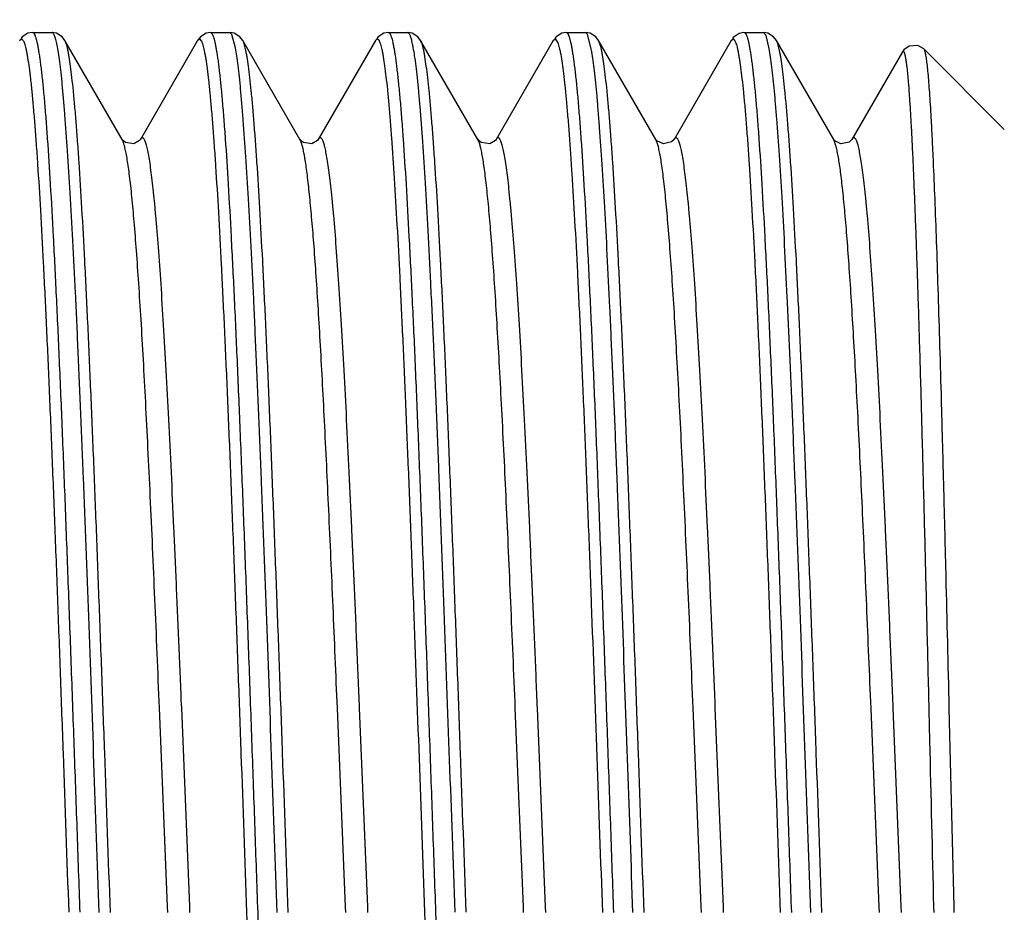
# Model space of a CAD drawing. Header units: inches. Extents: x 0 to 22, y 0 to 17.
# Tile 32 of 106: x 13.797 to 13.95, y 7.057 to 7.196. Entities that reach past the tile are written whole.
import ezdxf

# ---------------------------------------------------------------- set-up
doc = ezdxf.new("R2010")
doc.units = ezdxf.units.IN
doc.header["$LTSCALE"] = 1.21
doc.header["$MEASUREMENT"] = 0
doc.layers.get('0').update_dxf_attribs({"linetype": 'CONTINUOUS'})
doc.styles.get("Standard").update_dxf_attribs({"font": 'txt', "width": 0.95})
doc.dimstyles.new('DIMSTYLE_1', dxfattribs={"dimtxt": 0.125, "dimasz": 0.1875, "dimexe": 0.125, "dimexo": 0.0625, "dimgap": 0.0625, "dimtad": 0, "dimtih": 1, "dimtoh": 1, "dimdec": 3, "dimzin": 4, "dimdsep": 46, "dimtxsty": 'STANDARD', "dimblk": '_FILLED', "dimblk1": '_FILLED', "dimblk2": '_FILLED', "dimcen": 0.09, "dimadec": 3, "dimazin": 1, "dimtp": 0.001, "dimtm": 0.001, "dimtfac": 1, "dimtdec": 3, "dimtofl": 0, "dimtmove": 0, "dimatfit": 3, "dimldrblk": '_FILLED', "dimfxl": 1, "dimtolj": 1, "dimtzin": 4, "dimarcsym": 0})

# ---------------------------------------------------------------- blocks, each defined once
blk = doc.blocks.new('_FILLED')
at = {"color": 0, "linetype": 'BYBLOCK'}
blk.add_solid([(0, 0), (-1, 0.16667), (-1, -0.16667)], dxfattribs=at)
blk = doc.blocks.new('*D8')
at = {"color": 2, "linetype": 'CONTINUOUS'}
for p, q in [((14.48379, 7.39392), (12.57643, 7.39392)), ((12.70143, 7.39392), (12.70143, 6.81892)), ((12.70143, 5.99392), (12.70143, 6.56892)), ((14.05129, 5.99392), (12.57643, 5.99392))]:
    blk.add_line(p, q, dxfattribs=at)
at = {"color": 2, "linetype": 'CONTINUOUS', "xscale": 0.1875, "yscale": 0.1875, "zscale": 0.1875}
for p, rotation in [((12.70143, 7.39392), 90), ((12.70143, 5.99392), 270)]:
    blk.add_blockref('_FILLED', p, dxfattribs=dict(at, rotation=rotation))
at = {"color": 2, "linetype": 'CONTINUOUS', "insert": (12.70143, 6.75642), "char_height": 0.125, "width": 1.55, "attachment_point": 2, "line_spacing_factor": 0.9}
blk.add_mtext('1.400{\\ftxt.shx;\\W1.000000;\\H0.125000; }[35.56]', dxfattribs=at)

msp = doc.modelspace()

# ---------------------------------------------------------------- linework, layer by layer
at = {"color": 7, "linetype": 'CONTINUOUS'}
for p, q in [((13.79872, 7.19392), (13.80176, 7.19392)), ((13.82649, 7.19392), (13.82953, 7.19392)), ((13.82984, 7.1936), (13.82953, 7.19392)), ((13.8304, 7.19153), (13.82984, 7.1936)), ((13.85426, 7.19392), (13.8573, 7.19392)), ((13.88203, 7.19392), (13.88507, 7.19392)), ((13.88536, 7.19364), (13.88507, 7.19392)), ((13.88604, 7.1909), (13.88536, 7.19364)), ((13.9098, 7.19392), (13.91284, 7.19392)), ((13.91323, 7.19343), (13.91284, 7.19392)), ((13.79671, 7.19268), (13.79699, 7.19292)), ((13.79699, 7.19292), (13.79729, 7.19263)), ((13.8127, 7.17723), (13.80377, 7.19268)), ((13.82448, 7.19268), (13.81555, 7.17723)), ((13.82492, 7.19325), (13.82448, 7.19268)), ((13.82448, 7.19268), (13.82476, 7.19292)), ((13.82476, 7.19292), (13.82509, 7.19257)), ((13.84047, 7.17723), (13.83154, 7.19268)), ((13.85225, 7.19268), (13.84332, 7.17723)), ((13.85225, 7.19268), (13.85253, 7.19292)), ((13.86824, 7.17723), (13.85931, 7.19268)), ((13.88002, 7.19268), (13.87109, 7.17723)), ((13.88002, 7.19268), (13.8803, 7.19292)), ((13.8803, 7.19292), (13.88074, 7.1923)), ((13.89602, 7.17723), (13.88708, 7.19268)), ((13.90779, 7.19268), (13.89886, 7.17723)), ((13.90779, 7.19268), (13.90807, 7.19292)), ((13.90807, 7.19292), (13.90837, 7.19263)), ((13.91368, 7.19165), (13.91323, 7.19343)), ((13.92379, 7.17723), (13.91485, 7.19268)), ((13.93452, 7.19088), (13.92663, 7.17723)), ((13.95042, 7.17879), (13.93785, 7.19136)), ((13.81279, 7.17706), (13.8127, 7.17723)), ((13.84058, 7.17701), (13.84047, 7.17723)), ((13.84095, 7.17577), (13.84058, 7.17701)), ((13.86848, 7.17666), (13.86824, 7.17723)), ((13.89613, 7.17708), (13.89602, 7.17723)), ((13.92389, 7.17709), (13.92379, 7.17723)), ((13.92419, 7.17608), (13.92379, 7.17723)), ((13.8198, 7.05751), (13.81853, 7.0885)), ((13.82326, 7.05751), (13.822, 7.0885)), ((13.84757, 7.05748), (13.84631, 7.08847)), ((13.85104, 7.05748), (13.84977, 7.08847)), ((13.87534, 7.05749), (13.87408, 7.08845)), ((13.87881, 7.05749), (13.87754, 7.08845)), ((13.90311, 7.05751), (13.90184, 7.0885)), ((13.90658, 7.05749), (13.90531, 7.08849)), ((13.93088, 7.05748), (13.92962, 7.08844)), ((13.93434, 7.0575), (13.93308, 7.08849)), ((13.94178, 7.08843), (13.94252, 7.05751)), ((13.81984, 7.05659), (13.8198, 7.05751)), ((13.8233, 7.05659), (13.82326, 7.05751)), ((13.84761, 7.05657), (13.84757, 7.05748)), ((13.85107, 7.05657), (13.85104, 7.05748)), ((13.87538, 7.05658), (13.87534, 7.05749)), ((13.87884, 7.05658), (13.87881, 7.05749)), ((13.90315, 7.05659), (13.90311, 7.05751)), ((13.90661, 7.05658), (13.90658, 7.05749)), ((13.93092, 7.05657), (13.93088, 7.05748)), ((13.93438, 7.05659), (13.93434, 7.0575)), ((13.93937, 7.05749), (13.9394, 7.05658)), ((13.94252, 7.05751), (13.94254, 7.0566))]:
    msp.add_line(p, q, dxfattribs=at)
for points in [[(13.79867, 7.19392), (13.79801, 7.1938), (13.79711, 7.19322), (13.79693, 7.19297)], [(13.80377, 7.19268), (13.80333, 7.19325), (13.80244, 7.19381), (13.8018, 7.19392)], [(13.82645, 7.19392), (13.82581, 7.19381), (13.82492, 7.19325)], [(13.83154, 7.19268), (13.8311, 7.19325), (13.83021, 7.19381), (13.82957, 7.19392)], [(13.85422, 7.19392), (13.85358, 7.19381), (13.85269, 7.19325), (13.85247, 7.19296)], [(13.85931, 7.19268), (13.85887, 7.19325), (13.85798, 7.19381), (13.85734, 7.19392)], [(13.88199, 7.19392), (13.88135, 7.19381), (13.88046, 7.19325), (13.88024, 7.19296)], [(13.88708, 7.19268), (13.88664, 7.19325), (13.88575, 7.19381), (13.88511, 7.19392)], [(13.90975, 7.19392), (13.90901, 7.19377), (13.90812, 7.19314), (13.908, 7.19297)], [(13.91485, 7.19268), (13.91441, 7.19325), (13.91352, 7.19381), (13.91288, 7.19392)], [(13.93785, 7.19136), (13.9369, 7.19191), (13.93555, 7.19181), (13.93473, 7.19119), (13.93452, 7.19088)], [(13.81295, 7.17695), (13.81273, 7.1772), (13.8127, 7.17724)], [(13.81455, 7.17656), (13.81323, 7.17675), (13.81295, 7.17695)], [(13.81555, 7.17724), (13.81544, 7.17709), (13.81455, 7.17656)], [(13.84072, 7.17695), (13.8405, 7.1772), (13.84047, 7.17724)], [(13.84232, 7.17656), (13.841, 7.17675), (13.84072, 7.17695)], [(13.84332, 7.17724), (13.84321, 7.17709), (13.84232, 7.17656)], [(13.86849, 7.17695), (13.86827, 7.1772), (13.86824, 7.17724)], [(13.87009, 7.17656), (13.86877, 7.17675), (13.86849, 7.17695)], [(13.87109, 7.17724), (13.87098, 7.17709), (13.87009, 7.17656)], [(13.89721, 7.17652), (13.8962, 7.177), (13.89613, 7.17708)], [(13.89886, 7.17724), (13.89849, 7.17685), (13.89721, 7.17652)], [(13.92492, 7.17653), (13.92395, 7.17703), (13.92389, 7.17709)], [(13.92663, 7.17724), (13.92661, 7.17722), (13.9262, 7.17681), (13.92492, 7.17653)]]:
    msp.add_lwpolyline(points, dxfattribs=at)
for points, knots in [([(13.79872, 7.19392), (13.79882, 7.19392), (13.79893, 7.1938), (13.79901, 7.19365), (13.79907, 7.19353), (13.79913, 7.19339), (13.79921, 7.19317), (13.79931, 7.19283), (13.79942, 7.19237), (13.79953, 7.19182), (13.79965, 7.19118), (13.79976, 7.19047), (13.79988, 7.18967), (13.79999, 7.18879), (13.80015, 7.18745), (13.80035, 7.18558), (13.80058, 7.18309), (13.80081, 7.1803), (13.80113, 7.17598), (13.80152, 7.16986), (13.80197, 7.16171), (13.80243, 7.15254), (13.80289, 7.14247), (13.80335, 7.1316), (13.8038, 7.12005), (13.80426, 7.10794), (13.80472, 7.09541), (13.80518, 7.0826), (13.80564, 7.06963), (13.80594, 7.06095), (13.8061, 7.05661)], [0, 0, 0, 0, 0.002079, 0.00289, 0.003835, 0.004921, 0.006149, 0.009043, 0.012528, 0.016607, 0.021282, 0.026552, 0.032416, 0.038871, 0.045913, 0.061744, 0.079871, 0.100248, 0.122822, 0.174318, 0.233812, 0.300661, 0.374141, 0.453442, 0.537698, 0.625994, 0.717373, 0.810846, 0.905397, 1, 1, 1, 1]), ([(13.80254, 7.19196), (13.80251, 7.19211), (13.80245, 7.1924), (13.80235, 7.1928), (13.80226, 7.19313), (13.80216, 7.19341), (13.80207, 7.19363), (13.80198, 7.19377), (13.80191, 7.19385), (13.80186, 7.19389), (13.80181, 7.19391), (13.80178, 7.19392), (13.80176, 7.19392)], [0, 0, 0, 0, 0.215171, 0.403205, 0.564258, 0.698637, 0.806958, 0.890513, 0.923878, 0.952432, 0.977263, 1, 1, 1, 1]), ([(13.82649, 7.19392), (13.82659, 7.19392), (13.8267, 7.1938), (13.82678, 7.19365), (13.82684, 7.19353), (13.8269, 7.19339), (13.82698, 7.19317), (13.82708, 7.19283), (13.82719, 7.19237), (13.8273, 7.19182), (13.82742, 7.19118), (13.82753, 7.19047), (13.82765, 7.18967), (13.82776, 7.18878), (13.82792, 7.18745), (13.82812, 7.18558), (13.82835, 7.18309), (13.82858, 7.1803), (13.8289, 7.17598), (13.82929, 7.16986), (13.82974, 7.16171), (13.8302, 7.15256), (13.83066, 7.14249), (13.83111, 7.13162), (13.83157, 7.12008), (13.83203, 7.10797), (13.83249, 7.09544), (13.83295, 7.08262), (13.83341, 7.06964), (13.83371, 7.06096), (13.83387, 7.05662)], [0, 0, 0, 0, 0.00208, 0.00289, 0.003836, 0.004921, 0.00615, 0.009045, 0.01253, 0.01661, 0.021285, 0.026556, 0.032421, 0.038876, 0.045919, 0.061751, 0.079878, 0.100254, 0.122825, 0.174307, 0.233774, 0.300585, 0.374019, 0.453282, 0.537516, 0.62581, 0.717207, 0.810716, 0.905323, 1, 1, 1, 1]), ([(13.85426, 7.19392), (13.85436, 7.19392), (13.85447, 7.1938), (13.85455, 7.19365), (13.85461, 7.19353), (13.85467, 7.19339), (13.85475, 7.19317), (13.85485, 7.19283), (13.85496, 7.19237), (13.85507, 7.19182), (13.85519, 7.19118), (13.8553, 7.19047), (13.85542, 7.18967), (13.85553, 7.18879), (13.85569, 7.18745), (13.85589, 7.18558), (13.85612, 7.1831), (13.85635, 7.1803), (13.85667, 7.17598), (13.85706, 7.16987), (13.85751, 7.16172), (13.85797, 7.15256), (13.85843, 7.14249), (13.85888, 7.13162), (13.85934, 7.12007), (13.8598, 7.10796), (13.86026, 7.09542), (13.86072, 7.0826), (13.86118, 7.06964), (13.86148, 7.06096), (13.86164, 7.05662)], [0, 0, 0, 0, 0.002079, 0.002889, 0.003834, 0.004919, 0.006148, 0.009041, 0.012524, 0.016602, 0.021275, 0.026544, 0.032405, 0.038858, 0.045897, 0.061723, 0.079843, 0.100212, 0.122777, 0.174251, 0.233719, 0.300544, 0.374005, 0.453308, 0.537583, 0.625908, 0.717317, 0.810814, 0.905384, 1, 1, 1, 1]), ([(13.85795, 7.19256), (13.85793, 7.19267), (13.85788, 7.19287), (13.85779, 7.19314), (13.85771, 7.19338), (13.85763, 7.19357), (13.85755, 7.19372), (13.85747, 7.19383), (13.85739, 7.1939), (13.85733, 7.19392), (13.8573, 7.19392)], [0, 0, 0, 0, 0.210108, 0.394174, 0.552469, 0.685479, 0.794056, 0.879811, 0.946082, 1, 1, 1, 1]), ([(13.88203, 7.19392), (13.88213, 7.19392), (13.88224, 7.1938), (13.88232, 7.19365), (13.88238, 7.19353), (13.88244, 7.19339), (13.88252, 7.19317), (13.88262, 7.19283), (13.88273, 7.19237), (13.88284, 7.19181), (13.88296, 7.19118), (13.88307, 7.19046), (13.88319, 7.18966), (13.8833, 7.18878), (13.88346, 7.18744), (13.88366, 7.18557), (13.88389, 7.18308), (13.88412, 7.18029), (13.88444, 7.17596), (13.88483, 7.16984), (13.88528, 7.16169), (13.88574, 7.15254), (13.8862, 7.14247), (13.88666, 7.1316), (13.88711, 7.12005), (13.88757, 7.10794), (13.88803, 7.09541), (13.88849, 7.08259), (13.88895, 7.06962), (13.88925, 7.06094), (13.88941, 7.0566)], [0, 0, 0, 0, 0.00208, 0.002891, 0.003837, 0.004923, 0.006153, 0.009049, 0.012536, 0.016618, 0.021296, 0.02657, 0.032438, 0.038897, 0.045944, 0.061786, 0.079922, 0.100308, 0.122889, 0.174389, 0.233871, 0.300695, 0.374139, 0.453406, 0.537638, 0.625922, 0.717301, 0.810783, 0.905357, 1, 1, 1, 1]), ([(13.9098, 7.19392), (13.9099, 7.19392), (13.91001, 7.1938), (13.91009, 7.19365), (13.91015, 7.19353), (13.91021, 7.19339), (13.91029, 7.19317), (13.91039, 7.19283), (13.9105, 7.19237), (13.91061, 7.19182), (13.91073, 7.19118), (13.91084, 7.19047), (13.91096, 7.18967), (13.91107, 7.18879), (13.91123, 7.18745), (13.91143, 7.18558), (13.91166, 7.1831), (13.91189, 7.1803), (13.91221, 7.17598), (13.9126, 7.16986), (13.91305, 7.16171), (13.91351, 7.15255), (13.91397, 7.14248), (13.91443, 7.13161), (13.91488, 7.12005), (13.91534, 7.10794), (13.9158, 7.09541), (13.91626, 7.08259), (13.91672, 7.06962), (13.91702, 7.06094), (13.91718, 7.0566)], [0, 0, 0, 0, 0.002079, 0.002889, 0.003834, 0.004919, 0.006148, 0.009041, 0.012524, 0.016602, 0.021275, 0.026544, 0.032406, 0.038858, 0.045898, 0.061724, 0.079845, 0.100215, 0.122782, 0.174261, 0.233737, 0.300568, 0.374033, 0.453332, 0.5376, 0.625918, 0.717322, 0.810817, 0.905385, 1, 1, 1, 1]), ([(13.79729, 7.19263), (13.79733, 7.19254), (13.79741, 7.19235), (13.79752, 7.19202), (13.79763, 7.19162), (13.79774, 7.19113), (13.79785, 7.19057), (13.798, 7.18968), (13.79819, 7.18837), (13.79841, 7.18657), (13.79863, 7.18448), (13.79885, 7.1821), (13.79907, 7.17944), (13.79929, 7.1765), (13.7996, 7.17205), (13.79997, 7.16585), (13.80041, 7.1577), (13.80085, 7.14866), (13.80129, 7.13882), (13.80173, 7.12829), (13.80217, 7.11716), (13.80261, 7.10555), (13.80305, 7.09357), (13.80363, 7.07722), (13.80407, 7.06487), (13.80437, 7.05661)], [0, 0, 0, 0, 0.002018, 0.004565, 0.007652, 0.011287, 0.015471, 0.020203, 0.031313, 0.044598, 0.060033, 0.077582, 0.097205, 0.118855, 0.14248, 0.195417, 0.255498, 0.322121, 0.394619, 0.472259, 0.55426, 0.639805, 0.72804, 0.818085, 1, 1, 1, 1]), ([(13.81088, 7.05659), (13.81058, 7.06489), (13.81014, 7.0773), (13.80955, 7.09373), (13.8091, 7.10576), (13.80866, 7.11741), (13.80822, 7.12858), (13.80778, 7.13914), (13.80734, 7.14899), (13.8069, 7.15804), (13.80646, 7.16618), (13.80608, 7.17237), (13.80577, 7.1768), (13.80555, 7.17973), (13.80533, 7.18237), (13.80511, 7.18473), (13.80489, 7.1868), (13.80467, 7.18857), (13.80448, 7.18985), (13.80433, 7.19072), (13.80422, 7.19127), (13.80411, 7.19173), (13.804, 7.19212), (13.80389, 7.19243), (13.80381, 7.19261), (13.80377, 7.19268)], [0, 0, 0, 0, 0.182727, 0.27314, 0.361702, 0.447521, 0.529733, 0.607511, 0.680074, 0.746691, 0.806694, 0.859482, 0.883003, 0.90453, 0.924008, 0.941391, 0.956637, 0.969712, 0.98059, 0.9852, 0.989256, 0.992758, 0.995711, 0.99812, 1, 1, 1, 1]), ([(13.82509, 7.19257), (13.82513, 7.19248), (13.82521, 7.19228), (13.82532, 7.19193), (13.82543, 7.19151), (13.82554, 7.19101), (13.82565, 7.19043), (13.8258, 7.18952), (13.82599, 7.18819), (13.82621, 7.18637), (13.82642, 7.18425), (13.82664, 7.18185), (13.82686, 7.17918), (13.82708, 7.17622), (13.82738, 7.17176), (13.82776, 7.16556), (13.82819, 7.15741), (13.82863, 7.14839), (13.82907, 7.13857), (13.82951, 7.12806), (13.82994, 7.11697), (13.83038, 7.10539), (13.83082, 7.09345), (13.83141, 7.07716), (13.83184, 7.06485), (13.83214, 7.05662)], [0, 0, 0, 0, 0.002139, 0.004807, 0.008013, 0.011764, 0.016059, 0.0209, 0.032212, 0.045682, 0.061282, 0.078977, 0.098725, 0.120479, 0.144186, 0.197223, 0.257317, 0.323877, 0.396245, 0.473706, 0.555495, 0.640804, 0.728788, 0.818577, 1, 1, 1, 1]), ([(13.83865, 7.0566), (13.83835, 7.06489), (13.83791, 7.0773), (13.83732, 7.09373), (13.83687, 7.10576), (13.83643, 7.11742), (13.83599, 7.12859), (13.83555, 7.13915), (13.83511, 7.14901), (13.83467, 7.15805), (13.83423, 7.16619), (13.83385, 7.17238), (13.83354, 7.17681), (13.83332, 7.17973), (13.8331, 7.18238), (13.83288, 7.18474), (13.83266, 7.1868), (13.83244, 7.18857), (13.83225, 7.18985), (13.8321, 7.19073), (13.83199, 7.19127), (13.83188, 7.19173), (13.83177, 7.19212), (13.83166, 7.19243), (13.83158, 7.19261), (13.83154, 7.19268)], [0, 0, 0, 0, 0.182681, 0.273102, 0.36169, 0.447541, 0.529784, 0.607585, 0.680157, 0.746773, 0.806768, 0.859543, 0.883056, 0.904574, 0.924043, 0.941418, 0.956657, 0.969727, 0.980599, 0.985207, 0.989261, 0.992762, 0.995712, 0.99812, 1, 1, 1, 1]), ([(13.85253, 7.19292), (13.85255, 7.19292), (13.8526, 7.19291), (13.85266, 7.19286), (13.85273, 7.1928), (13.85279, 7.1927), (13.85285, 7.19259), (13.85294, 7.19238), (13.853, 7.19221), (13.85304, 7.19209)], [0, 0, 0, 0, 0.064261, 0.138166, 0.22805, 0.337504, 0.468508, 0.622194, 1, 1, 1, 1]), ([(13.85304, 7.19209), (13.85308, 7.19196), (13.85315, 7.19168), (13.85326, 7.19123), (13.85337, 7.1907), (13.85352, 7.18985), (13.8537, 7.18862), (13.85391, 7.18692), (13.85412, 7.18495), (13.85434, 7.1827), (13.85455, 7.18019), (13.85485, 7.17631), (13.85521, 7.17085), (13.85564, 7.16359), (13.85606, 7.15543), (13.85649, 7.14646), (13.85692, 7.13675), (13.85734, 7.1264), (13.85777, 7.11551), (13.85835, 7.10021), (13.85906, 7.08053), (13.85962, 7.06464), (13.85991, 7.05662)], [0, 0, 0, 0, 0.002935, 0.006387, 0.010358, 0.014849, 0.025386, 0.037984, 0.05262, 0.069264, 0.087878, 0.108423, 0.155108, 0.20889, 0.26927, 0.335687, 0.407517, 0.484081, 0.564653, 0.648466, 0.822623, 1, 1, 1, 1]), ([(13.86468, 7.05661), (13.8644, 7.06453), (13.86384, 7.08022), (13.86302, 7.10327), (13.86232, 7.12184), (13.86175, 7.13588), (13.86133, 7.14555), (13.86091, 7.15454), (13.8605, 7.16275), (13.86008, 7.17012), (13.85967, 7.17657), (13.85931, 7.18135), (13.85901, 7.18467), (13.85881, 7.18677), (13.8586, 7.1886), (13.85839, 7.19017), (13.85821, 7.1913), (13.85806, 7.19207), (13.85799, 7.1924), (13.85795, 7.19256)], [0, 0, 0, 0, 0.174504, 0.34596, 0.508201, 0.584023, 0.655391, 0.721661, 0.782237, 0.836576, 0.884193, 0.92466, 0.942098, 0.95762, 0.971193, 0.982792, 0.992397, 0.996449, 1, 1, 1, 1]), ([(13.86641, 7.05661), (13.86612, 7.06491), (13.86568, 7.07731), (13.86509, 7.09374), (13.86464, 7.10576), (13.8642, 7.11741), (13.86376, 7.12858), (13.86332, 7.13914), (13.86288, 7.14899), (13.86244, 7.15803), (13.862, 7.16618), (13.86162, 7.17236), (13.86131, 7.1768), (13.86109, 7.17972), (13.86087, 7.18237), (13.86065, 7.18473), (13.86043, 7.1868), (13.86021, 7.18856), (13.86002, 7.18985), (13.85987, 7.19072), (13.85976, 7.19127), (13.85965, 7.19173), (13.85954, 7.19212), (13.85943, 7.19243), (13.85935, 7.19261), (13.85931, 7.19268)], [0, 0, 0, 0, 0.182679, 0.273073, 0.361622, 0.447432, 0.52964, 0.607419, 0.679985, 0.746609, 0.806622, 0.859425, 0.882954, 0.904489, 0.923974, 0.941365, 0.956618, 0.969699, 0.980582, 0.985194, 0.989252, 0.992756, 0.995709, 0.998119, 1, 1, 1, 1]), ([(13.88074, 7.1923), (13.88078, 7.19219), (13.88086, 7.19194), (13.88096, 7.19152), (13.88107, 7.19103), (13.88122, 7.19023), (13.88141, 7.18905), (13.88162, 7.18742), (13.88184, 7.1855), (13.88205, 7.1833), (13.88227, 7.18083), (13.88248, 7.17809), (13.8827, 7.17508), (13.883, 7.17057), (13.88337, 7.16433), (13.8838, 7.15618), (13.88423, 7.14718), (13.88466, 7.13743), (13.88509, 7.12702), (13.88552, 7.11605), (13.8861, 7.10062), (13.88682, 7.08075), (13.88739, 7.0647), (13.88768, 7.0566)], [0, 0, 0, 0, 0.002632, 0.005787, 0.00947, 0.013683, 0.023698, 0.035819, 0.050026, 0.066288, 0.084568, 0.104825, 0.12701, 0.151072, 0.20459, 0.264873, 0.331343, 0.403365, 0.480248, 0.561255, 0.645609, 0.821096, 1, 1, 1, 1]), ([(13.89419, 7.05659), (13.89389, 7.06489), (13.89345, 7.0773), (13.89286, 7.09372), (13.89241, 7.10575), (13.89197, 7.11741), (13.89153, 7.12858), (13.89109, 7.13915), (13.89065, 7.149), (13.89021, 7.15805), (13.88977, 7.16619), (13.88939, 7.17238), (13.88908, 7.17681), (13.88886, 7.17973), (13.88864, 7.18238), (13.88842, 7.18474), (13.8882, 7.1868), (13.88798, 7.18857), (13.88779, 7.18985), (13.88764, 7.19073), (13.88753, 7.19127), (13.88742, 7.19173), (13.88731, 7.19212), (13.8872, 7.19243), (13.88712, 7.19261), (13.88708, 7.19268)], [0, 0, 0, 0, 0.182659, 0.27307, 0.361645, 0.447486, 0.529726, 0.607535, 0.680122, 0.746756, 0.806763, 0.859544, 0.883059, 0.904577, 0.924048, 0.941422, 0.956661, 0.96973, 0.980602, 0.985209, 0.989262, 0.992763, 0.995713, 0.998121, 1, 1, 1, 1]), ([(13.90837, 7.19263), (13.90841, 7.19255), (13.90849, 7.19237), (13.9086, 7.19204), (13.90871, 7.19163), (13.90882, 7.19115), (13.90893, 7.1906), (13.90908, 7.1897), (13.90927, 7.1884), (13.90949, 7.18661), (13.90971, 7.18452), (13.90993, 7.18215), (13.91015, 7.17949), (13.91037, 7.17655), (13.91067, 7.1721), (13.91105, 7.16591), (13.91149, 7.15776), (13.91193, 7.14872), (13.91236, 7.13888), (13.9128, 7.12834), (13.91324, 7.1172), (13.91368, 7.10558), (13.91413, 7.09359), (13.91471, 7.07722), (13.91515, 7.06486), (13.91545, 7.0566)], [0, 0, 0, 0, 0.001995, 0.00452, 0.007585, 0.011198, 0.01536, 0.020072, 0.031141, 0.044389, 0.059789, 0.077306, 0.0969, 0.118523, 0.142125, 0.195024, 0.255077, 0.321689, 0.394191, 0.471859, 0.55391, 0.639519, 0.727827, 0.817946, 1, 1, 1, 1]), ([(13.92195, 7.0566), (13.92166, 7.0649), (13.92122, 7.0773), (13.92063, 7.09373), (13.92018, 7.10575), (13.91974, 7.11741), (13.9193, 7.12857), (13.91886, 7.13913), (13.91842, 7.14899), (13.91798, 7.15803), (13.91754, 7.16618), (13.91716, 7.17236), (13.91685, 7.1768), (13.91663, 7.17972), (13.91641, 7.18237), (13.91619, 7.18473), (13.91597, 7.1868), (13.91575, 7.18856), (13.91556, 7.18985), (13.91541, 7.19072), (13.9153, 7.19127), (13.91519, 7.19173), (13.91508, 7.19212), (13.91497, 7.19243), (13.91489, 7.19261), (13.91485, 7.19268)], [0, 0, 0, 0, 0.182671, 0.273066, 0.361617, 0.447431, 0.529643, 0.607425, 0.679995, 0.746621, 0.806636, 0.859436, 0.882963, 0.904495, 0.923979, 0.941368, 0.95662, 0.9697, 0.980583, 0.985195, 0.989253, 0.992756, 0.99571, 0.998119, 1, 1, 1, 1]), ([(13.80914, 7.05659), (13.80886, 7.06435), (13.80832, 7.07975), (13.80751, 7.10239), (13.80682, 7.12066), (13.80626, 7.1345), (13.80585, 7.14409), (13.80545, 7.15302), (13.80504, 7.16122), (13.80463, 7.16862), (13.80422, 7.17515), (13.80387, 7.18003), (13.80358, 7.18345), (13.80338, 7.18565), (13.80318, 7.18759), (13.80297, 7.18928), (13.80277, 7.19071), (13.80262, 7.19157), (13.80254, 7.19196)], [0, 0, 0, 0, 0.171907, 0.340979, 0.501364, 0.57655, 0.647521, 0.713662, 0.774401, 0.829215, 0.877632, 0.919235, 0.93737, 0.953673, 0.968113, 0.980661, 0.991295, 1, 1, 1, 1]), ([(13.83691, 7.0566), (13.83664, 7.06426), (13.8361, 7.07947), (13.8353, 7.10185), (13.83462, 7.11994), (13.83407, 7.13366), (13.83366, 7.14318), (13.83326, 7.15208), (13.83286, 7.16026), (13.83245, 7.16768), (13.83205, 7.17425), (13.8317, 7.17918), (13.83142, 7.18266), (13.83122, 7.18492), (13.83102, 7.18693), (13.83082, 7.18869), (13.83062, 7.1902), (13.83047, 7.19111), (13.8304, 7.19153)], [0, 0, 0, 0, 0.170281, 0.337929, 0.497254, 0.572081, 0.642829, 0.7089, 0.769736, 0.824829, 0.873718, 0.915994, 0.934541, 0.95131, 0.966266, 0.979381, 0.990632, 1, 1, 1, 1]), ([(13.89245, 7.05659), (13.89218, 7.06413), (13.89165, 7.0791), (13.89087, 7.10113), (13.8902, 7.11896), (13.88966, 7.13252), (13.88926, 7.14196), (13.88886, 7.1508), (13.88846, 7.15897), (13.88807, 7.1664), (13.88767, 7.17303), (13.88733, 7.17803), (13.88705, 7.18159), (13.88685, 7.18391), (13.88665, 7.186), (13.88646, 7.18785), (13.88626, 7.18946), (13.88612, 7.19045), (13.88604, 7.1909)], [0, 0, 0, 0, 0.168253, 0.334039, 0.491915, 0.566255, 0.636709, 0.702693, 0.76367, 0.819139, 0.86865, 0.911805, 0.93089, 0.948261, 0.963885, 0.977732, 0.989777, 1, 1, 1, 1]), ([(13.92022, 7.0566), (13.91994, 7.06429), (13.91941, 7.07955), (13.9186, 7.102), (13.91792, 7.12013), (13.91737, 7.13389), (13.91696, 7.14343), (13.91656, 7.15233), (13.91615, 7.16052), (13.91575, 7.16793), (13.91535, 7.1745), (13.915, 7.17942), (13.91471, 7.18289), (13.91451, 7.18513), (13.91431, 7.18712), (13.91411, 7.18886), (13.9139, 7.19034), (13.91376, 7.19125), (13.91368, 7.19165)], [0, 0, 0, 0, 0.170725, 0.338731, 0.498306, 0.573221, 0.644026, 0.71012, 0.770941, 0.825973, 0.874748, 0.916857, 0.935298, 0.951946, 0.966765, 0.979729, 0.990813, 1, 1, 1, 1]), ([(13.93452, 7.19088), (13.93453, 7.1909), (13.93456, 7.19094), (13.93459, 7.19097), (13.93464, 7.19098), (13.93468, 7.19097), (13.93472, 7.19093), (13.93475, 7.19088), (13.93479, 7.1908), (13.93482, 7.1907), (13.93486, 7.19058), (13.93491, 7.19038), (13.93498, 7.19008), (13.93505, 7.18965), (13.93513, 7.18913), (13.9352, 7.18853), (13.93527, 7.18785), (13.93535, 7.18708), (13.93545, 7.18589), (13.93558, 7.18419), (13.93573, 7.18191), (13.93588, 7.17931), (13.93603, 7.17639), (13.93618, 7.17317), (13.93633, 7.16965), (13.93648, 7.16585), (13.93663, 7.16176), (13.93678, 7.15742), (13.93693, 7.15282), (13.93708, 7.14798), (13.93729, 7.14109), (13.93754, 7.13198), (13.93784, 7.12055), (13.93815, 7.10853), (13.93845, 7.09607), (13.93886, 7.07901), (13.93917, 7.06611), (13.93937, 7.05749)], [0, 0, 0, 0, 0.000486, 0.000851, 0.00114, 0.00143, 0.001799, 0.00229, 0.00292, 0.003697, 0.004626, 0.005709, 0.008342, 0.011603, 0.015495, 0.020016, 0.025166, 0.030942, 0.03734, 0.051991, 0.069083, 0.088572, 0.110405, 0.134524, 0.160862, 0.189346, 0.219898, 0.25243, 0.286852, 0.323064, 0.360965, 0.441387, 0.527187, 0.617366, 0.710862, 0.806567, 1, 1, 1, 1]), ([(13.93785, 7.19136), (13.93786, 7.19135), (13.93788, 7.19132), (13.93792, 7.19124), (13.93798, 7.19111), (13.93803, 7.19091), (13.93809, 7.19064), (13.93815, 7.19033), (13.93824, 7.18979), (13.93834, 7.18898), (13.93846, 7.18783), (13.93858, 7.18647), (13.9387, 7.18488), (13.93883, 7.18308), (13.93895, 7.18106), (13.93907, 7.17882), (13.93919, 7.17639), (13.93936, 7.17273), (13.93957, 7.16769), (13.93981, 7.16108), (13.94006, 7.15378), (13.9403, 7.14583), (13.94055, 7.13731), (13.94079, 7.12826), (13.94104, 7.11877), (13.94138, 7.10545), (13.94162, 7.09529), (13.94178, 7.08843)], [0, 0, 0, 0, 0.000467, 0.001048, 0.002585, 0.004644, 0.007239, 0.010375, 0.014054, 0.023043, 0.034203, 0.047519, 0.062972, 0.080536, 0.100182, 0.121875, 0.145576, 0.171244, 0.228286, 0.292583, 0.363655, 0.440967, 0.523935, 0.611923, 0.704255, 0.800216, 1, 1, 1, 1]), ([(13.81853, 7.0885), (13.8183, 7.09417), (13.81784, 7.10519), (13.81724, 7.11871), (13.81675, 7.12895), (13.81639, 7.13607), (13.81604, 7.14274), (13.81568, 7.14893), (13.81532, 7.15459), (13.81497, 7.15969), (13.81461, 7.16419), (13.81431, 7.16755), (13.81406, 7.16992), (13.81388, 7.17145), (13.8137, 7.17281), (13.81352, 7.174), (13.81335, 7.17501), (13.81317, 7.17585), (13.81302, 7.17644), (13.81289, 7.17683), (13.81283, 7.17699), (13.81279, 7.17706)], [0, 0, 0, 0, 0.191672, 0.372517, 0.457382, 0.537789, 0.61321, 0.683154, 0.747157, 0.80481, 0.855729, 0.899597, 0.918794, 0.936127, 0.951574, 0.965114, 0.976726, 0.986403, 0.994152, 0.99731, 1, 1, 1, 1]), ([(13.822, 7.0885), (13.82186, 7.09171), (13.8216, 7.09806), (13.8212, 7.10744), (13.8208, 7.1165), (13.8204, 7.12517), (13.82, 7.13336), (13.81959, 7.14102), (13.81919, 7.14808), (13.8188, 7.15449), (13.8184, 7.16018), (13.81805, 7.16445), (13.81777, 7.16748), (13.81757, 7.16945), (13.81737, 7.17121), (13.81717, 7.17275), (13.81698, 7.17408), (13.81678, 7.17519), (13.8166, 7.17598), (13.81646, 7.1765), (13.81636, 7.1768), (13.81626, 7.17706), (13.81616, 7.17725), (13.81608, 7.17738), (13.816, 7.17745), (13.81595, 7.17748), (13.8159, 7.1775), (13.81585, 7.17751), (13.8158, 7.1775), (13.81574, 7.17747), (13.81569, 7.17743), (13.81562, 7.17736), (13.81558, 7.17729), (13.81555, 7.17724)], [0, 0, 0, 0, 0.107457, 0.212211, 0.313394, 0.410164, 0.501722, 0.587304, 0.666208, 0.737775, 0.801422, 0.85662, 0.880913, 0.902932, 0.922633, 0.939985, 0.954958, 0.967524, 0.977676, 0.981851, 0.985431, 0.988425, 0.990849, 0.992739, 0.993508, 0.994178, 0.994777, 0.995341, 0.995911, 0.996529, 0.997228, 0.998031, 1, 1, 1, 1]), ([(13.84977, 7.08847), (13.84964, 7.09168), (13.84937, 7.09804), (13.84897, 7.10742), (13.84857, 7.11648), (13.84817, 7.12515), (13.84777, 7.13335), (13.84737, 7.14101), (13.84697, 7.14807), (13.84657, 7.15448), (13.84617, 7.16017), (13.84582, 7.16445), (13.84554, 7.16748), (13.84534, 7.16944), (13.84514, 7.1712), (13.84494, 7.17275), (13.84475, 7.17408), (13.84455, 7.17519), (13.84437, 7.17598), (13.84423, 7.1765), (13.84413, 7.1768), (13.84403, 7.17705), (13.84393, 7.17725), (13.84385, 7.17738), (13.84377, 7.17745), (13.84372, 7.17748), (13.84367, 7.1775), (13.84362, 7.17751), (13.84357, 7.1775), (13.84351, 7.17747), (13.84346, 7.17743), (13.84339, 7.17736), (13.84335, 7.17729), (13.84332, 7.17724)], [0, 0, 0, 0, 0.107448, 0.212196, 0.313375, 0.410143, 0.5017, 0.587283, 0.666187, 0.737757, 0.801406, 0.856608, 0.8809, 0.902922, 0.922627, 0.939978, 0.954949, 0.967519, 0.977674, 0.981849, 0.985428, 0.98842, 0.990845, 0.992736, 0.993505, 0.994176, 0.994776, 0.995339, 0.995909, 0.996528, 0.997227, 0.99803, 1, 1, 1, 1]), ([(13.87408, 7.08845), (13.87385, 7.09398), (13.8734, 7.10473), (13.87271, 7.12028), (13.87212, 7.1325), (13.87164, 7.14154), (13.87129, 7.14767), (13.87095, 7.1533), (13.8706, 7.15841), (13.87025, 7.16296), (13.86991, 7.16692), (13.86961, 7.16984), (13.86937, 7.17186), (13.86919, 7.17314), (13.86902, 7.17426), (13.86885, 7.17521), (13.86868, 7.17599), (13.86855, 7.17646), (13.86848, 7.17666)], [0, 0, 0, 0, 0.187648, 0.36511, 0.527965, 0.602635, 0.672163, 0.736127, 0.794122, 0.845797, 0.890832, 0.928956, 0.945359, 0.959953, 0.972721, 0.983653, 0.992745, 1, 1, 1, 1]), ([(13.87754, 7.08845), (13.87741, 7.09167), (13.87714, 7.09802), (13.87674, 7.10741), (13.87634, 7.11647), (13.87594, 7.12514), (13.87554, 7.13334), (13.87514, 7.141), (13.87474, 7.14807), (13.87434, 7.15447), (13.87394, 7.16017), (13.87359, 7.16444), (13.87331, 7.16747), (13.87311, 7.16944), (13.87291, 7.1712), (13.87271, 7.17275), (13.87252, 7.17408), (13.87232, 7.17519), (13.87214, 7.17598), (13.872, 7.1765), (13.8719, 7.1768), (13.8718, 7.17705), (13.8717, 7.17725), (13.87162, 7.17738), (13.87154, 7.17745), (13.87149, 7.17748), (13.87144, 7.1775), (13.87139, 7.17751), (13.87134, 7.1775), (13.87128, 7.17747), (13.87123, 7.17743), (13.87116, 7.17736), (13.87112, 7.17729), (13.87109, 7.17724)], [0, 0, 0, 0, 0.107443, 0.212189, 0.313364, 0.410133, 0.501687, 0.587274, 0.666177, 0.737752, 0.801399, 0.856607, 0.880899, 0.902919, 0.922626, 0.939982, 0.954952, 0.967519, 0.977677, 0.981854, 0.985434, 0.988426, 0.99085, 0.99274, 0.993508, 0.994179, 0.994779, 0.995342, 0.995912, 0.99653, 0.997228, 0.99803, 1, 1, 1, 1]), ([(13.89606, 7.17715), (13.89606, 7.17716), (13.89604, 7.17718), (13.89603, 7.17721), (13.89602, 7.17723)], [0, 0, 0, 0, 0.259583, 1, 1, 1, 1]), ([(13.90184, 7.0885), (13.90161, 7.09421), (13.90114, 7.1053), (13.90054, 7.11892), (13.90005, 7.12922), (13.89969, 7.13638), (13.89933, 7.14308), (13.89897, 7.14928), (13.89861, 7.15495), (13.89825, 7.16005), (13.89789, 7.16453), (13.89759, 7.16787), (13.89733, 7.17022), (13.89715, 7.17172), (13.89698, 7.17306), (13.8968, 7.17422), (13.89662, 7.17521), (13.89646, 7.17592), (13.89634, 7.1764), (13.89625, 7.17669), (13.89616, 7.17694), (13.89609, 7.17708), (13.89606, 7.17715)], [0, 0, 0, 0, 0.192855, 0.374695, 0.459957, 0.540677, 0.616321, 0.686384, 0.7504, 0.807948, 0.858644, 0.902165, 0.921142, 0.938225, 0.953392, 0.966619, 0.977888, 0.987198, 0.99112, 0.994557, 0.997514, 1, 1, 1, 1]), ([(13.90531, 7.08849), (13.90518, 7.0917), (13.90491, 7.09806), (13.90451, 7.10744), (13.90411, 7.1165), (13.90371, 7.12516), (13.90331, 7.13336), (13.90291, 7.14102), (13.90251, 7.14808), (13.90211, 7.15448), (13.90171, 7.16017), (13.90136, 7.16445), (13.90108, 7.16748), (13.90088, 7.16945), (13.90068, 7.1712), (13.90048, 7.17275), (13.90029, 7.17408), (13.90009, 7.17519), (13.89991, 7.17598), (13.89977, 7.1765), (13.89967, 7.1768), (13.89957, 7.17705), (13.89947, 7.17725), (13.89939, 7.17738), (13.89931, 7.17745), (13.89926, 7.17748), (13.89921, 7.1775), (13.89916, 7.17751), (13.89911, 7.1775), (13.89905, 7.17747), (13.899, 7.17743), (13.89893, 7.17736), (13.89889, 7.17729), (13.89886, 7.17724)], [0, 0, 0, 0, 0.107454, 0.212206, 0.313388, 0.410156, 0.501714, 0.587296, 0.666201, 0.737768, 0.801416, 0.856615, 0.880909, 0.902928, 0.922631, 0.939983, 0.954955, 0.967522, 0.977675, 0.98185, 0.98543, 0.988424, 0.990849, 0.99274, 0.993508, 0.994179, 0.994778, 0.995341, 0.995911, 0.996529, 0.997228, 0.998031, 1, 1, 1, 1]), ([(13.93308, 7.08849), (13.93295, 7.09171), (13.93268, 7.09806), (13.93228, 7.10743), (13.93188, 7.11649), (13.93148, 7.12515), (13.93108, 7.13335), (13.93068, 7.141), (13.93028, 7.14806), (13.92988, 7.15447), (13.92948, 7.16016), (13.92914, 7.16443), (13.92886, 7.16746), (13.92866, 7.16943), (13.92846, 7.17119), (13.92826, 7.17274), (13.92806, 7.17407), (13.92786, 7.17518), (13.92769, 7.17597), (13.92754, 7.17649), (13.92744, 7.1768), (13.92734, 7.17705), (13.92725, 7.17725), (13.92716, 7.17737), (13.92709, 7.17744), (13.92704, 7.17748), (13.92698, 7.1775), (13.92693, 7.17751), (13.92688, 7.1775), (13.92683, 7.17747), (13.92678, 7.17743), (13.9267, 7.17736), (13.92666, 7.17729), (13.92663, 7.17724)], [0, 0, 0, 0, 0.107419, 0.212137, 0.313288, 0.410031, 0.501567, 0.587133, 0.666028, 0.737594, 0.801247, 0.856461, 0.880765, 0.902795, 0.922512, 0.939882, 0.954872, 0.967459, 0.977634, 0.981822, 0.985415, 0.988421, 0.990857, 0.992759, 0.993532, 0.994206, 0.994808, 0.995372, 0.995941, 0.996555, 0.997249, 0.998045, 1, 1, 1, 1]), ([(13.84631, 7.08847), (13.84609, 7.09376), (13.84565, 7.10408), (13.84499, 7.11904), (13.84443, 7.13084), (13.84397, 7.13963), (13.84364, 7.14564), (13.84331, 7.15121), (13.84298, 7.15631), (13.84265, 7.1609), (13.84231, 7.16497), (13.84198, 7.16849), (13.8417, 7.17108), (13.84146, 7.17285), (13.8413, 7.17396), (13.84113, 7.17492), (13.84101, 7.1755), (13.84095, 7.17577)], [0, 0, 0, 0, 0.181672, 0.354091, 0.513324, 0.586848, 0.655742, 0.719617, 0.778104, 0.83088, 0.877641, 0.91813, 0.952127, 0.966631, 0.979453, 0.990579, 1, 1, 1, 1]), ([(13.92962, 7.08844), (13.92939, 7.09381), (13.92896, 7.10426), (13.92829, 7.1194), (13.92772, 7.13134), (13.92725, 7.14021), (13.92692, 7.14625), (13.92658, 7.15185), (13.92624, 7.15695), (13.92591, 7.16154), (13.92557, 7.16558), (13.92528, 7.1686), (13.92505, 7.17072), (13.92488, 7.17209), (13.92471, 7.1733), (13.92454, 7.17437), (13.92437, 7.17528), (13.92425, 7.17583), (13.92419, 7.17608)], [0, 0, 0, 0, 0.183432, 0.35734, 0.517647, 0.591512, 0.660596, 0.724501, 0.782846, 0.8353, 0.881553, 0.921344, 0.938748, 0.954454, 0.968444, 0.980705, 0.991226, 1, 1, 1, 1]), ([(13.83214, 7.05662), (13.83239, 7.04947), (13.83278, 7.03886), (13.8333, 7.02491), (13.83369, 7.0149), (13.83408, 7.00532), (13.83446, 6.99623), (13.83485, 6.9877), (13.83524, 6.97981), (13.83562, 6.97261), (13.83601, 6.96615), (13.83634, 6.96127), (13.83661, 6.95777), (13.8368, 6.95546), (13.837, 6.95338), (13.83719, 6.95152), (13.83738, 6.94989), (13.83757, 6.94848), (13.83776, 6.94731), (13.83793, 6.94649), (13.83807, 6.94595), (13.83817, 6.94563), (13.83826, 6.94537), (13.83833, 6.94522), (13.83837, 6.94516)], [0, 0, 0, 0, 0.19212, 0.285035, 0.374885, 0.460968, 0.542618, 0.619196, 0.690114, 0.754828, 0.812842, 0.863715, 0.886351, 0.907061, 0.925809, 0.942559, 0.957282, 0.969956, 0.980562, 0.989092, 0.99258, 0.995555, 0.998024, 1, 1, 1, 1]), ([(13.83387, 7.05662), (13.83409, 7.05025), (13.83454, 7.03777), (13.83522, 7.01958), (13.83589, 7.00257), (13.83647, 6.98934), (13.83694, 6.97965), (13.83728, 6.97316), (13.83762, 6.96725), (13.83796, 6.96195), (13.8383, 6.95729), (13.8386, 6.95383), (13.83883, 6.9514), (13.83901, 6.94985), (13.83918, 6.94847), (13.8393, 6.94761), (13.83936, 6.94721)], [0, 0, 0, 0, 0.174404, 0.341917, 0.498499, 0.640371, 0.70471, 0.764132, 0.818281, 0.866839, 0.909518, 0.946069, 0.96198, 0.976284, 0.988962, 1, 1, 1, 1]), ([(13.85991, 7.05662), (13.86016, 7.04947), (13.86055, 7.03886), (13.86107, 7.02492), (13.86146, 7.01492), (13.86185, 7.00534), (13.86223, 6.99625), (13.86262, 6.98772), (13.86301, 6.97983), (13.86339, 6.97263), (13.86378, 6.96617), (13.86411, 6.96128), (13.86438, 6.95778), (13.86457, 6.95547), (13.86477, 6.95339), (13.86496, 6.95153), (13.86515, 6.94989), (13.86534, 6.94849), (13.86553, 6.94732), (13.8657, 6.94649), (13.86584, 6.94595), (13.86594, 6.94563), (13.86603, 6.94537), (13.8661, 6.94522), (13.86614, 6.94516)], [0, 0, 0, 0, 0.192054, 0.284931, 0.374743, 0.460796, 0.542425, 0.618999, 0.689925, 0.754657, 0.812697, 0.8636, 0.88625, 0.906976, 0.925738, 0.942503, 0.95724, 0.969925, 0.980542, 0.989081, 0.992573, 0.995551, 0.998022, 1, 1, 1, 1]), ([(13.86164, 7.05662), (13.86187, 7.0502), (13.86232, 7.03763), (13.863, 7.01931), (13.86368, 7.0022), (13.86426, 6.9889), (13.86474, 6.97917), (13.86508, 6.97267), (13.86542, 6.96676), (13.86577, 6.96148), (13.86611, 6.95685), (13.8664, 6.95342), (13.86664, 6.95102), (13.86682, 6.94949), (13.86699, 6.94815), (13.86711, 6.94732), (13.86717, 6.94693)], [0, 0, 0, 0, 0.175304, 0.343576, 0.500712, 0.642883, 0.707257, 0.766626, 0.820627, 0.868934, 0.911255, 0.947339, 0.962974, 0.976974, 0.989321, 1, 1, 1, 1])]:
    msp.add_open_spline(points, degree=3, knots=knots, dxfattribs=at)

# ---------------------------------------------------------------- dimensions: what is measured, and where the dimension line sits
at = {"color": 2, "linetype": 'CONTINUOUS'}
dim = msp.add_linear_dim(base=(12.70143, 5.99392), p1=(14.54629, 7.39392), p2=(14.11379, 5.99392), angle=270, dimstyle='DIMSTYLE_1', dxfattribs=at)
dim.commit()
dim.dimension.update_dxf_attribs({"geometry": '*D8', "text_midpoint": (12.70143, 6.69392), "dimtype": 160})

doc.saveas('drawing.dxf')
